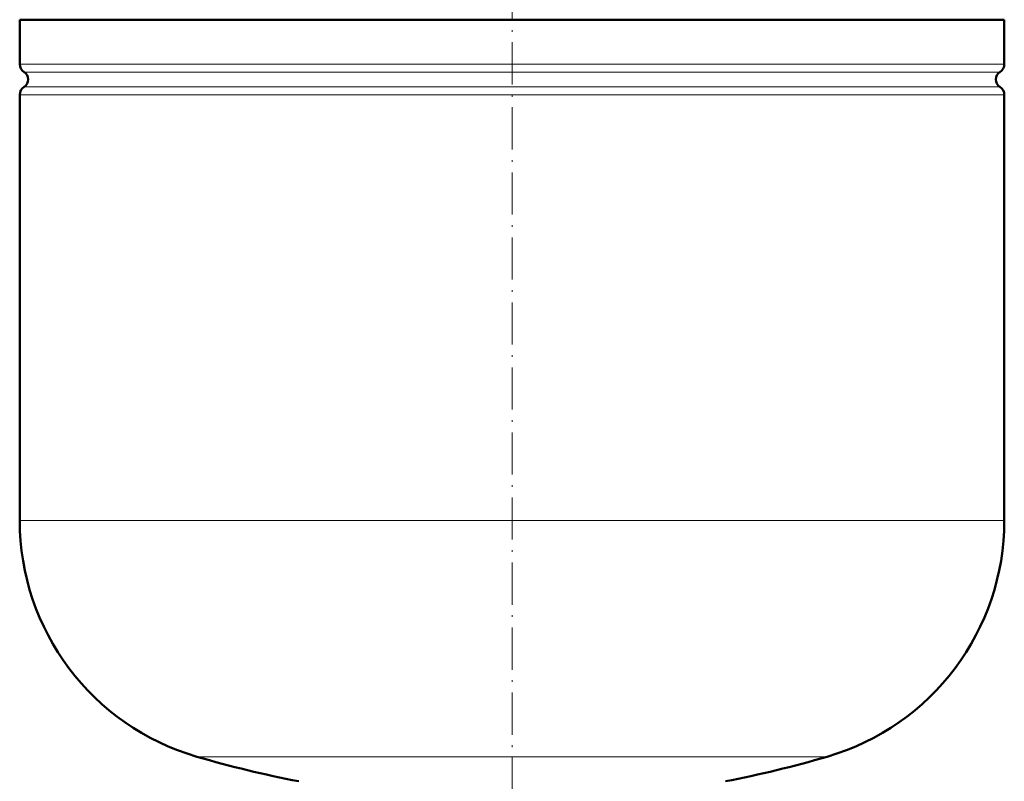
# Model space of a CAD drawing. Extents: x -1351 to 1763, y -1300 to 612.
# Tile 68 of 84: x 971 to 1251, y -2 to 215. Entities that reach past the tile are written whole.
import ezdxf

# ---------------------------------------------------------------- set-up
doc = ezdxf.new("R2010")
doc.units = 0
doc.linetypes.add('DASHDOT', pattern=[18.5, 12, -3, 0.5, -3])

msp = doc.modelspace()

# ---------------------------------------------------------------- linework, layer by layer
at = {"color": 7, "linetype": 'DASHDOT', "lineweight": 18}
for p, q in [((1111.31, 467.29), (1111.31, -37)), ((1111.31, 1.85), (1111.31, -43.94))]:
    msp.add_line(p, q, dxfattribs=at)
at = {"color": 7, "lineweight": 50}
for p, q in [((1251.31, 214.73), (971.31, 214.73)), ((971.31, 214.73), (971.31, 202.11)), ((1251.31, 202.11), (1251.31, 214.73)), ((971.31, 193.35), (971.31, 72.23)), ((1251.31, 72.23), (1251.31, 193.35))]:
    msp.add_line(p, q, dxfattribs=at)
at = {"color": 7, "lineweight": 18}
for p, q in [((971.31, 202.11), (1251.31, 202.11)), ((972.55, 199.83), (1250.06, 199.83)), ((1251.31, 193.35), (971.31, 193.35)), ((972.55, 195.62), (1250.06, 195.62)), ((971.31, 72.23), (1251.31, 72.23)), ((1021.71, 5.03), (1111.31, 5.03)), ((1111.31, 5.03), (1200.91, 5.03))]:
    msp.add_line(p, q, dxfattribs=at)
at = {"color": 7, "lineweight": 50}
for centre, radius, start, end in [((974.01, 202.11), 2.7, 180, 237.421), ((1248.61, 202.11), 2.7, 302.579, 360), ((971.21, 197.73), 2.5, 302.579, 57.421), ((1251.41, 197.73), 2.5, 122.579, 237.421), ((974.01, 193.35), 2.7, 122.579, 180), ((1248.61, 193.35), 2.7, 0, 57.421), ((1041.31, 72.23), 70, 180, 253.7398), ((1181.31, 72.23), 70, 286.2602, 360), ((1111.31, 312.23), 320, 253.7398, 259.0714), ((1111.31, 312.23), 320, 280.9286, 286.2602)]:
    msp.add_arc(centre, radius, start, end, dxfattribs=at)

doc.saveas('drawing.dxf')
